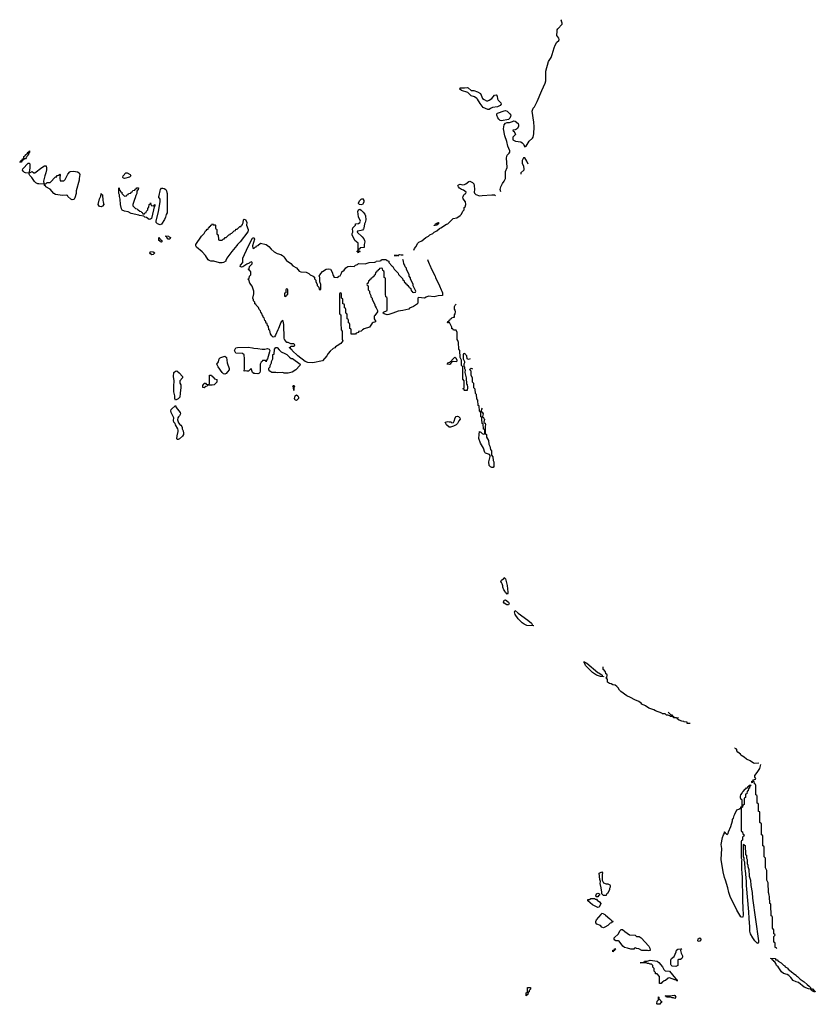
# Model space of a CAD drawing. Header units: inches. Extents: x 2547364 to 2752884, y 552026 to 708734.
# Tile 56 of 85: x 2706148 to 2717710, y 619185 to 633498. Entities that reach past the tile are written whole.
import ezdxf

# ---------------------------------------------------------------- set-up
doc = ezdxf.new("R2010")
doc.units = ezdxf.units.IN
doc.header["$MEASUREMENT"] = 0
for name, color, linetype in [('C7602', 7, 'Continuous'), ('C7603', 7, 'Continuous'), ('C7611', 7, 'Continuous'), ('C7612', 7, 'Continuous'), ('C7613', 7, 'Continuous')]:
    doc.layers.add(name, color=color, linetype=linetype)

msp = doc.modelspace()

# ---------------------------------------------------------------- linework, layer by layer
at = {"layer": 'C7602', "color": 6}
msp.add_line((2708900, 630000), (2708900, 630000), dxfattribs=at)
for points in [[(2709146, 630000), (2709142, 629990), (2709110, 629970), (2709090, 629964), (2709050, 629963), (2708970, 629986), (2708928, 629990), (2708900, 630000)], [(2710000, 628843), (2709994, 628850), (2709989, 628870), (2709988, 629068), (2709976, 629116), (2709970, 629126), (2709950, 629106), (2709932, 629070), (2709911, 629010), (2709898, 628990), (2709866, 628914), (2709850, 628886), (2709830, 628881), (2709810, 628901), (2709793, 628930), (2709782, 628982), (2709768, 628990), (2709762, 629042), (2709750, 629046), (2709742, 629082), (2709730, 629086), (2709722, 629122), (2709710, 629126), (2709702, 629162), (2709690, 629166), (2709686, 629190), (2709670, 629206), (2709668, 629228), (2709650, 629246), (2709648, 629268), (2709630, 629286), (2709616, 629316), (2709586, 629350), (2709582, 629362), (2709566, 629370), (2709566, 629390), (2709548, 629410), (2709547, 629427), (2709538, 629450), (2709549, 629511), (2709549, 629550), (2709543, 629583), (2709529, 629610), (2709526, 629626), (2709490, 629669), (2709478, 629718), (2709468, 629730), (2709482, 629738), (2709486, 629770), (2709506, 629790), (2709506, 629830), (2709502, 629842), (2709490, 629846), (2709482, 629862), (2709468, 629870), (2709482, 629878), (2709489, 629911), (2709526, 629950), (2709526, 629970), (2709516, 629976), (2709494, 629970), (2709482, 629958), (2709450, 629944), (2709392, 629908), (2709370, 629899), (2709350, 629910), (2709356, 629930), (2709389, 629970), (2709393, 629990), (2709392, 630000)], [(2710000, 629523), (2709998, 629522), (2709994, 629510), (2709998, 629478), (2710000, 629477)], [(2710000, 628362), (2709990, 628362), (2709970, 628369), (2709890, 628364), (2709870, 628369), (2709811, 628369), (2709782, 628390), (2709769, 628410), (2709769, 628431), (2709786, 628450), (2709786, 628470), (2709808, 628510), (2709809, 628531), (2709828, 628570), (2709829, 628630), (2709846, 628634), (2709849, 628710), (2709870, 628732), (2709890, 628731), (2709918, 628698), (2709950, 628671), (2710000, 628646)]]:
    msp.add_lwpolyline(points, dxfattribs=at)
for points in [[(2709670, 628710), (2709710, 628710), (2709750, 628719), (2709771, 628710), (2709781, 628690), (2709779, 628670), (2709750, 628566), (2709734, 628550), (2709730, 628526), (2709722, 628542), (2709690, 628546), (2709678, 628542), (2709674, 628530), (2709658, 628522), (2709642, 628490), (2709642, 628390), (2709638, 628370), (2709625, 628355), (2709610, 628350), (2709567, 628353), (2709550, 628357), (2709530, 628370), (2709510, 628426), (2709472, 628390), (2709449, 628390), (2709424, 628396), (2709408, 628390), (2709414, 628426), (2709414, 628570), (2709408, 628628), (2709387, 628647), (2709290, 628649), (2709270, 628690), (2709277, 628710), (2709290, 628726), (2709314, 628734), (2709470, 628738), (2709530, 628730), (2709550, 628724), (2709610, 628720)], [(2709130, 628345), (2709110, 628350), (2709090, 628369), (2709034, 628450), (2709015, 628490), (2709035, 628525), (2709049, 628570), (2709059, 628581), (2709070, 628590), (2709130, 628607), (2709151, 628590), (2709161, 628510), (2709190, 628430), (2709190, 628410), (2709170, 628379), (2709150, 628355)], [(2708410, 627968), (2708402, 627990), (2708401, 628030), (2708390, 628090), (2708387, 628173), (2708394, 628250), (2708384, 628310), (2708390, 628371), (2708410, 628391), (2708430, 628395), (2708464, 628364), (2708512, 628310), (2708512, 628290), (2708473, 628247), (2708473, 628213), (2708492, 628190), (2708491, 628151), (2708478, 628070), (2708482, 628050), (2708474, 628030), (2708474, 628010), (2708450, 627988)], [(2708946, 628186), (2708893, 628187), (2708878, 628182), (2708874, 628170), (2708852, 628168), (2708830, 628149), (2708809, 628150), (2708808, 628170), (2708809, 628191), (2708826, 628194), (2708830, 628214), (2708850, 628214), (2708858, 628198), (2708870, 628194), (2708902, 628198), (2708906, 628210), (2708907, 628333), (2708934, 628330), (2708938, 628318), (2708954, 628310), (2708958, 628298), (2708974, 628290), (2708978, 628278), (2709011, 628270), (2709014, 628230), (2708972, 628190)], [(2708450, 627395), (2708438, 627398), (2708430, 627406), (2708436, 627450), (2708453, 627510), (2708449, 627530), (2708444, 627550), (2708410, 627608), (2708405, 627630), (2708389, 627650), (2708381, 627670), (2708386, 627710), (2708349, 627790), (2708345, 627810), (2708349, 627830), (2708410, 627892), (2708422, 627862), (2708479, 627790), (2708485, 627770), (2708482, 627758), (2708470, 627739), (2708454, 627726), (2708446, 627710), (2708443, 627683), (2708456, 627636), (2708474, 627614), (2708490, 627605), (2708504, 627584), (2708511, 627570), (2708511, 627550), (2708523, 627523), (2708530, 627490), (2708527, 627470), (2708515, 627445), (2708470, 627406)]]:
    msp.add_lwpolyline(points, close=True, dxfattribs=at)
at = {"layer": 'C7603', "color": 6}
msp.add_line((2708900, 630000), (2708900, 630000), dxfattribs=at)
for points in [[(2706150, 631426), (2706148, 631430), (2706166, 631434), (2706170, 631454), (2706182, 631458), (2706190, 631474), (2706202, 631478), (2706208, 631492), (2706209, 631510), (2706223, 631517), (2706229, 631530), (2706262, 631558), (2706270, 631571), (2706287, 631573), (2706287, 631587), (2706292, 631590), (2706290, 631566), (2706282, 631558), (2706271, 631529), (2706252, 631510), (2706242, 631490), (2706230, 631478), (2706222, 631478), (2706210, 631466), (2706198, 631462), (2706194, 631450), (2706178, 631442), (2706170, 631426)], [(2706290, 631274), (2706330, 631292), (2706353, 631273), (2706370, 631272), (2706470, 631352), (2706510, 631374), (2706533, 631373), (2706538, 631338), (2706536, 631316), (2706527, 631270), (2706511, 631230), (2706492, 631152), (2706498, 631118), (2706510, 631114), (2706530, 631114), (2706549, 631131), (2706590, 631134), (2706670, 631212), (2706686, 631214), (2706690, 631232), (2706722, 631238), (2706730, 631254), (2706734, 631250), (2706733, 631193), (2706738, 631158), (2706750, 631154), (2706790, 631154), (2706810, 631174), (2706849, 631251), (2706875, 631285), (2706887, 631293), (2706930, 631297), (2706990, 631287), (2707010, 631271), (2707024, 631250), (2707011, 631189), (2707010, 631166), (2706971, 631010), (2706967, 630973), (2706950, 630908), (2706941, 630890), (2706930, 630884), (2706910, 630882), (2706890, 630888), (2706849, 630930), (2706843, 630943), (2706830, 630949), (2706770, 630942), (2706670, 630955), (2706645, 630970), (2706590, 631033), (2706529, 631070), (2706523, 631083), (2706509, 631090), (2706507, 631107), (2706426, 631110), (2706410, 631112), (2706384, 631125), (2706364, 631144), (2706323, 631203), (2706295, 631235), (2706287, 631253), (2706287, 631267), (2706230, 631272), (2706219, 631279), (2706204, 631290), (2706189, 631310), (2706194, 631330), (2706269, 631411), (2706290, 631412), (2706295, 631395), (2706294, 631346), (2706284, 631284)], [(2707670, 631190), (2707654, 631194), (2707647, 631210), (2707653, 631230), (2707690, 631271), (2707710, 631271), (2707754, 631250), (2707762, 631230), (2707742, 631210)], [(2707330, 630779), (2707310, 630783), (2707290, 630810), (2707310, 630894), (2707329, 630931), (2707330, 630974), (2707338, 630958), (2707351, 630950), (2707354, 630870), (2707362, 630850), (2707364, 630824), (2707371, 630810), (2707350, 630789)], [(2707950, 630674), (2707962, 630678), (2707968, 630692), (2707986, 630694), (2707990, 630714), (2708008, 630732), (2708010, 630754), (2708027, 630773), (2708030, 630814), (2708042, 630818), (2708050, 630834), (2708058, 630798), (2708090, 630794), (2708102, 630798), (2708110, 630814), (2708111, 630790), (2708102, 630778), (2708070, 630630), (2708063, 630610), (2708050, 630597), (2708030, 630595), (2707990, 630624), (2707968, 630630), (2707950, 630642), (2707890, 630650), (2707877, 630657), (2707770, 630683), (2707725, 630705), (2707670, 630715), (2707639, 630730), (2707629, 630750), (2707615, 630810), (2707609, 630890), (2707598, 630930), (2707598, 630950), (2707588, 630972), (2707587, 631053), (2707592, 631050), (2707598, 631018), (2707610, 631014), (2707614, 631006), (2707614, 630994), (2707632, 630990), (2707634, 630970), (2707670, 630934), (2707702, 630938), (2707707, 630953), (2707722, 630958), (2707730, 630974), (2707762, 630978), (2707767, 630993), (2707782, 630998), (2707790, 631014), (2707822, 631018), (2707827, 631033), (2707842, 631038), (2707850, 631054), (2707873, 631053), (2707870, 631026), (2707858, 631022), (2707852, 631008), (2707851, 630970), (2707835, 630945), (2707826, 630910), (2707814, 630886), (2707792, 630810), (2707793, 630793), (2707830, 630754), (2707854, 630750), (2707858, 630738), (2707870, 630734), (2707893, 630713), (2707914, 630710), (2707918, 630698), (2707930, 630694), (2707938, 630678)], [(2708190, 630516), (2708150, 630530), (2708130, 630550), (2708130, 630570), (2708164, 630710), (2708189, 630850), (2708187, 630887), (2708182, 630902), (2708169, 630909), (2708169, 630930), (2708175, 630945), (2708187, 631010), (2708196, 631030), (2708210, 631047), (2708230, 631050), (2708246, 631046), (2708272, 631030), (2708282, 631010), (2708284, 630984), (2708292, 630970), (2708291, 630691), (2708275, 630665), (2708267, 630630), (2708250, 630595), (2708210, 630527)], [(2708330, 630309), (2708306, 630310), (2708286, 630330), (2708282, 630342), (2708270, 630346), (2708270, 630354), (2708311, 630350), (2708320, 630340), (2708338, 630330)], [(2708210, 630266), (2708190, 630268), (2708186, 630286), (2708169, 630289), (2708170, 630331), (2708178, 630318), (2708194, 630310), (2708198, 630298), (2708214, 630290), (2708214, 630270)], [(2708070, 630081), (2708050, 630095), (2708041, 630110), (2708049, 630130), (2708090, 630126), (2708110, 630111), (2708090, 630083)]]:
    msp.add_lwpolyline(points, close=True, dxfattribs=at)
for points in [[(2708900, 630000), (2708889, 630009), (2708849, 630070), (2708802, 630122), (2708716, 630190), (2708709, 630210), (2708710, 630232), (2708790, 630351), (2708829, 630391), (2708850, 630431), (2708862, 630438), (2708870, 630452), (2708886, 630454), (2708890, 630474), (2708902, 630478), (2708910, 630494), (2708922, 630498), (2708926, 630510), (2708942, 630518), (2708950, 630534), (2708958, 630518), (2708990, 630514), (2708994, 630510), (2708994, 630470), (2708998, 630458), (2709010, 630454), (2709013, 630447), (2709014, 630390), (2709018, 630378), (2709032, 630370), (2709038, 630298), (2709050, 630294), (2709090, 630294), (2709108, 630312), (2709126, 630314), (2709130, 630332), (2709150, 630334), (2709186, 630370), (2709206, 630374), (2709210, 630392), (2709230, 630394), (2709266, 630430), (2709286, 630434), (2709290, 630452), (2709310, 630454), (2709346, 630490), (2709366, 630494), (2709369, 630511), (2709386, 630514), (2709386, 630526), (2709395, 630545), (2709398, 630590), (2709410, 630598), (2709430, 630596), (2709450, 630552), (2709446, 630510), (2709468, 630450), (2709470, 630430), (2709464, 630416), (2709350, 630270), (2709311, 630229), (2709304, 630216), (2709231, 630129), (2709158, 630030), (2709146, 630000)], [(2709392, 630000), (2709390, 630031), (2709470, 630202), (2709530, 630322), (2709550, 630331), (2709561, 630310), (2709532, 630210), (2709538, 630178), (2709550, 630174), (2709568, 630192), (2709586, 630194), (2709589, 630211), (2709610, 630214), (2709649, 630251), (2709731, 630230), (2709770, 630201), (2709801, 630161), (2709846, 630126), (2709890, 630101), (2709944, 630084), (2709965, 630070), (2709986, 630050), (2710000, 630030)]]:
    msp.add_lwpolyline(points, dxfattribs=at)
at = {"layer": 'C7611', "color": 6}
msp.add_line((2717150, 619990), (2717148, 620000), dxfattribs=at)
for points in [[(2714770, 619946), (2714766, 619950), (2714769, 619970), (2714788, 619972), (2714790, 619991), (2714812, 619990), (2714798, 619982), (2714790, 619966), (2714778, 619962)], [(2715750, 619835), (2715722, 619838), (2715714, 619830), (2715714, 619750), (2715710, 619748), (2715684, 619736), (2715630, 619738), (2715614, 619754), (2715610, 619766), (2715610, 619830), (2715619, 619850), (2715659, 619881), (2715689, 619950), (2715694, 619970), (2715710, 619986), (2715770, 619992), (2715766, 619986), (2715754, 619986), (2715752, 619968), (2715761, 619930), (2715782, 619890), (2715781, 619870), (2715771, 619849)], [(2715690, 619529), (2715682, 619542), (2715670, 619542), (2715590, 619568), (2715573, 619567), (2715534, 619530), (2715513, 619527), (2715490, 619506), (2715478, 619502), (2715470, 619486), (2715450, 619486), (2715446, 619490), (2715446, 619590), (2715410, 619626), (2715388, 619630), (2715387, 619647), (2715369, 619669), (2715367, 619707), (2715350, 619726), (2715348, 619748), (2715328, 619768), (2715312, 619768), (2715290, 619778), (2715270, 619778), (2715250, 619786), (2715170, 619786), (2715166, 619790), (2715207, 619793), (2715222, 619798), (2715226, 619810), (2715269, 619811), (2715310, 619825), (2715410, 619810), (2715434, 619794), (2715490, 619730), (2715511, 619690), (2715520, 619680), (2715530, 619673), (2715590, 619665), (2715678, 619558), (2715691, 619550), (2715693, 619533), (2715711, 619530)], [(2717695, 619365), (2717678, 619370), (2717676, 619376), (2717649, 619390), (2717647, 619407), (2717610, 619409), (2717550, 619436), (2717464, 619504), (2717430, 619513), (2717390, 619533), (2717356, 619576), (2717325, 619605), (2717299, 619619), (2717250, 619635), (2717217, 619657), (2717170, 619729), (2717144, 619750), (2717136, 619776), (2717122, 619802), (2717110, 619806), (2717102, 619822), (2717090, 619826), (2717082, 619842), (2717066, 619850), (2717066, 619854), (2717130, 619852), (2717134, 619834), (2717154, 619830), (2717172, 619812), (2717212, 619790), (2717250, 619752), (2717265, 619745), (2717271, 619731), (2717310, 619711), (2717318, 619698), (2717384, 619644), (2717391, 619631), (2717430, 619611), (2717438, 619598), (2717452, 619590), (2717490, 619552), (2717550, 619511), (2717591, 619471), (2717622, 619450), (2717642, 619430), (2717642, 619422), (2717652, 619412), (2717671, 619411), (2717698, 619378), (2717710, 619371), (2717710, 619368)], [(2713510, 619306), (2713509, 619350), (2713522, 619358), (2713527, 619373), (2713529, 619431), (2713570, 619431), (2713570, 619406), (2713552, 619388), (2713550, 619366), (2713538, 619362), (2713530, 619326), (2713518, 619322)], [(2715410, 619185), (2715406, 619190), (2715410, 619232), (2715429, 619251), (2715430, 619294), (2715434, 619290), (2715438, 619258), (2715453, 619253), (2715458, 619238), (2715474, 619230), (2715474, 619210), (2715458, 619202), (2715450, 619189)], [(2715670, 619269), (2715650, 619278), (2715630, 619278), (2715608, 619288), (2715549, 619289), (2715542, 619302), (2715526, 619310), (2715630, 619312), (2715657, 619317), (2715670, 619312), (2715682, 619290)]]:
    msp.add_lwpolyline(points, close=True, dxfattribs=at)
for points in [[(2715082, 620000), (2715071, 619989), (2715031, 619989), (2714983, 620000)], [(2715303, 620000), (2715310, 619968), (2715290, 619962), (2715270, 619969), (2715189, 619969), (2715146, 619990), (2715110, 619998), (2715106, 620000)]]:
    msp.add_lwpolyline(points, dxfattribs=at)
at = {"layer": 'C7612', "color": 6}
for points in [[(2712080, 630000), (2712097, 629950), (2712110, 629930), (2712133, 629873), (2712186, 629770), (2712191, 629751), (2712251, 629630), (2712271, 629571), (2712285, 629550), (2712292, 629528), (2712294, 629490), (2712230, 629485), (2712170, 629470), (2712090, 629481), (2712054, 629466), (2712030, 629449), (2711942, 629458), (2711932, 629448), (2711934, 629390), (2711930, 629369), (2711870, 629329), (2711815, 629305), (2711802, 629290), (2711714, 629270), (2711650, 629263), (2711610, 629249), (2711571, 629230), (2711513, 629213), (2711490, 629210), (2711443, 629223), (2711429, 629230), (2711435, 629245), (2711486, 629270), (2711486, 629450), (2711482, 629462), (2711468, 629468), (2711466, 629510), (2711466, 629730), (2711462, 629742), (2711446, 629750), (2711446, 629830), (2711442, 629842), (2711426, 629850), (2711422, 629882), (2711410, 629886), (2711378, 629882), (2711373, 629867), (2711358, 629862), (2711353, 629847), (2711338, 629842), (2711333, 629827), (2711318, 629822), (2711313, 629787), (2711298, 629782), (2711293, 629767), (2711278, 629762), (2711273, 629747), (2711258, 629742), (2711253, 629727), (2711238, 629722), (2711233, 629707), (2711218, 629702), (2711214, 629670), (2711198, 629662), (2711194, 629650), (2711198, 629638), (2711214, 629630), (2711214, 629570), (2711232, 629552), (2711232, 629530), (2711252, 629490), (2711252, 629470), (2711271, 629450), (2711272, 629430), (2711305, 629370), (2711315, 629335), (2711330, 629312), (2711346, 629270), (2711346, 629250), (2711310, 629199), (2711298, 629190), (2711297, 629183), (2711301, 629150), (2711325, 629110), (2711310, 629099), (2711284, 629096), (2711271, 629089), (2711230, 629029), (2711156, 629004), (2711131, 628989), (2711110, 628969), (2711074, 628966), (2711072, 628950), (2711038, 628942), (2711030, 628928), (2710967, 628927), (2710966, 628990), (2710962, 629002), (2710946, 629010), (2710946, 629070), (2710942, 629082), (2710926, 629090), (2710926, 629130), (2710922, 629142), (2710906, 629150), (2710906, 629210), (2710902, 629222), (2710886, 629230), (2710886, 629290), (2710882, 629302), (2710866, 629310), (2710866, 629350), (2710862, 629362), (2710846, 629370), (2710846, 629430), (2710842, 629442), (2710826, 629450), (2710826, 629510), (2710822, 629522), (2710810, 629526), (2710798, 629522), (2710794, 629510), (2710794, 629230), (2710798, 629218), (2710814, 629210), (2710814, 629050), (2710822, 629030), (2710822, 628990), (2710832, 628970), (2710833, 628853), (2710842, 628830), (2710815, 628790), (2710761, 628759), (2710738, 628742), (2710730, 628730), (2710703, 628717), (2710659, 628681), (2710633, 628647), (2710610, 628610), (2710550, 628540), (2710410, 628510), (2710334, 628514), (2710295, 628530), (2710189, 628610), (2710106, 628690), (2710102, 628702), (2710086, 628710), (2710082, 628722), (2710066, 628730), (2710082, 628738), (2710090, 628754), (2710130, 628754), (2710142, 628758), (2710146, 628770), (2710130, 628786), (2710090, 628786), (2710050, 628808), (2710030, 628808), (2710000, 628843)], [(2710023, 630000), (2710090, 629955), (2710118, 629918), (2710170, 629890), (2710210, 629841), (2710232, 629832), (2710311, 629830), (2710351, 629810), (2710370, 629791), (2710414, 629770), (2710430, 629754), (2710434, 629730), (2710450, 629714), (2710452, 629690), (2710472, 629652), (2710473, 629633), (2710494, 629610), (2710498, 629578), (2710510, 629574), (2710522, 629578), (2710526, 629590), (2710526, 629650), (2710509, 629689), (2710508, 629750), (2710498, 629770), (2710524, 629810), (2710550, 629836), (2710602, 629870), (2710630, 629879), (2710665, 629870), (2710691, 629830), (2710702, 629782), (2710714, 629766), (2710714, 629754), (2710769, 629751), (2710788, 629770), (2710803, 629777), (2710826, 629814), (2710830, 629831), (2710862, 629858), (2710888, 629890), (2710918, 629910), (2710950, 629917), (2711008, 629912), (2711028, 629930), (2711059, 629941), (2711070, 629952), (2711170, 629951), (2711229, 629971), (2711307, 629973), (2711322, 629978), (2711326, 629990), (2711387, 629993), (2711402, 629998), (2711403, 630000)], [(2711484, 630000), (2711511, 629990), (2711511, 629971), (2711558, 629918), (2711570, 629911), (2711591, 629871), (2711650, 629812), (2711652, 629792), (2711710, 629734), (2711714, 629714), (2711732, 629710), (2711738, 629678), (2711750, 629674), (2711758, 629658), (2711770, 629654), (2711778, 629638), (2711790, 629634), (2711798, 629618), (2711814, 629610), (2711818, 629598), (2711834, 629590), (2711838, 629558), (2711853, 629553), (2711858, 629538), (2711870, 629534), (2711902, 629538), (2711906, 629550), (2711868, 629628), (2711867, 629647), (2711828, 629730), (2711827, 629747), (2711808, 629770), (2711807, 629787), (2711768, 629870), (2711767, 629887), (2711750, 629906), (2711746, 629930), (2711728, 629950), (2711726, 629990), (2711722, 630000)], [(2710000, 629477), (2710010, 629474), (2710022, 629478), (2710027, 629493), (2710046, 629510), (2710046, 629570), (2710042, 629582), (2710030, 629586), (2710018, 629582), (2710014, 629570), (2710014, 629530), (2710000, 629523)], [(2712692, 628568), (2712670, 628558), (2712650, 628566), (2712646, 628610), (2712626, 628630), (2712622, 628642), (2712610, 628646), (2712598, 628642), (2712593, 628627), (2712592, 628570), (2712612, 628530), (2712611, 628510), (2712602, 628490), (2712602, 628462), (2712610, 628454), (2712612, 628430), (2712622, 628410), (2712618, 628370), (2712638, 628290), (2712642, 628202), (2712650, 628194), (2712658, 628150), (2712650, 628106), (2712611, 628109), (2712607, 628113), (2712607, 628127), (2712589, 628131), (2712590, 628134), (2712602, 628138), (2712606, 628150), (2712606, 628250), (2712589, 628271), (2712586, 628450), (2712569, 628469), (2712567, 628547), (2712549, 628590), (2712546, 628690), (2712529, 628710), (2712527, 628807), (2712516, 628836), (2712506, 628850), (2712506, 628950), (2712490, 628986), (2712450, 628986), (2712442, 629002), (2712430, 629006), (2712429, 629030), (2712395, 629095), (2712382, 629098), (2712374, 629090), (2712366, 629090), (2712368, 629110), (2712383, 629117), (2712389, 629130), (2712402, 629138), (2712410, 629150), (2712424, 629156), (2712430, 629165), (2712453, 629173), (2712467, 629173), (2712469, 629209), (2712477, 629223), (2712481, 629250), (2712477, 629277), (2712469, 629291), (2712468, 629328), (2712478, 629350), (2712490, 629362)], [(2710000, 628646), (2710031, 628630), (2710071, 628591), (2710095, 628575), (2710111, 628571), (2710225, 628490), (2710219, 628470), (2710161, 628410), (2710110, 628373), (2710090, 628369), (2710050, 628362), (2710000, 628362)], [(2712871, 627850), (2712861, 627839), (2712854, 627810), (2712858, 627798), (2712870, 627794), (2712882, 627770), (2712874, 627730), (2712878, 627718), (2712890, 627714), (2712895, 627695), (2712902, 627690), (2712894, 627650), (2712898, 627638), (2712910, 627634), (2712918, 627610), (2712911, 627590), (2712913, 627493), (2712918, 627478), (2712934, 627470), (2712932, 627430), (2712960, 627380), (2712967, 627330), (2712981, 627301), (2712991, 627251), (2713003, 627230), (2713002, 627170), (2713022, 627142), (2713031, 627090), (2713039, 627070), (2713038, 627002), (2713031, 626989), (2713010, 626990), (2712990, 626998), (2712970, 627019), (2712965, 627070), (2712987, 627150), (2712985, 627165), (2712976, 627176), (2712915, 627195), (2712906, 627206), (2712888, 627268), (2712843, 627343), (2712822, 627410), (2712823, 627470), (2712829, 627510), (2712850, 627502), (2712870, 627482), (2712890, 627474), (2712902, 627478), (2712906, 627490), (2712906, 627530), (2712902, 627542), (2712890, 627546), (2712882, 627622), (2712869, 627630), (2712862, 627690), (2712866, 627710), (2712862, 627722), (2712850, 627726), (2712848, 627788), (2712842, 627802), (2712830, 627806), (2712826, 627886), (2712809, 627890), (2712807, 627967), (2712790, 627986), (2712788, 628048), (2712770, 628066), (2712768, 628128), (2712750, 628146), (2712748, 628210), (2712729, 628230), (2712728, 628288), (2712709, 628330), (2712707, 628387), (2712689, 628410), (2712696, 628424), (2712710, 628434), (2712730, 628421)], [(2715893, 623267), (2715850, 623269), (2715848, 623288), (2715806, 623290), (2715798, 623298), (2715770, 623302), (2715730, 623315), (2715706, 623330), (2715702, 623342), (2715688, 623348), (2715649, 623350), (2715647, 623367), (2715606, 623370), (2715598, 623378), (2715569, 623389), (2715548, 623390), (2715526, 623406), (2715489, 623410), (2715479, 623419), (2715390, 623450), (2715365, 623465), (2715290, 623490), (2715243, 623523), (2715190, 623550), (2715181, 623561), (2715145, 623585), (2715089, 623610), (2715026, 623646), (2714970, 623670), (2714883, 623730), (2714864, 623750), (2714847, 623787), (2714827, 623807), (2714803, 623823), (2714766, 623830), (2714743, 623843), (2714718, 623850), (2714690, 623869), (2714688, 623908), (2714682, 623922), (2714666, 623930), (2714682, 623938), (2714686, 623970), (2714682, 623982), (2714668, 623988), (2714662, 624022), (2714650, 624026), (2714642, 624042), (2714628, 624050), (2714627, 624093)], [(2715572, 623430), (2715612, 623392), (2715631, 623391), (2715634, 623374), (2715654, 623370), (2715658, 623358), (2715691, 623351), (2715724, 623356)], [(2716891, 622689), (2716830, 622685), (2716810, 622690), (2716763, 622723), (2716710, 622750), (2716677, 622777), (2716630, 622808), (2716621, 622821), (2716584, 622850), (2716569, 622870), (2716568, 622888), (2716558, 622898), (2716550, 622898), (2716542, 622910), (2716546, 622914)], [(2717148, 620000), (2717147, 620007), (2717128, 620010), (2717126, 620070), (2717122, 620082), (2717108, 620090), (2717108, 620170), (2717126, 620190), (2717122, 620202), (2717106, 620210), (2717106, 620270), (2717088, 620290), (2717086, 620450), (2717082, 620462), (2717068, 620470), (2717066, 620630), (2717062, 620642), (2717048, 620650), (2717046, 620750), (2717038, 620770), (2717036, 620796), (2717028, 620810), (2717026, 620950), (2717008, 620990), (2717006, 621130), (2716988, 621170), (2716986, 621310), (2716968, 621330), (2716966, 621470), (2716962, 621482), (2716946, 621490), (2716946, 621630), (2716942, 621642), (2716926, 621650), (2716926, 621810), (2716906, 621830), (2716906, 621970), (2716902, 621982), (2716886, 621990), (2716886, 622090), (2716882, 622102), (2716866, 622110), (2716866, 622210), (2716862, 622222), (2716846, 622230), (2716846, 622370), (2716842, 622382), (2716826, 622390), (2716822, 622422), (2716810, 622426), (2716798, 622422), (2716793, 622407), (2716786, 622410), (2716789, 622430), (2716806, 622434), (2716808, 622450), (2716842, 622458), (2716846, 622470), (2716830, 622486), (2716829, 622510), (2716865, 622555), (2716904, 622615), (2716918, 622670)], [(2714983, 620000), (2714938, 620010), (2714913, 620030), (2714861, 620101), (2714850, 620109), (2714810, 620109), (2714798, 620118), (2714789, 620130), (2714789, 620150), (2714849, 620210), (2714870, 620251), (2714890, 620271), (2714910, 620275), (2714942, 620242), (2715010, 620194), (2715090, 620191), (2715110, 620171), (2715150, 620170), (2715178, 620150), (2715290, 620030), (2715301, 620010), (2715303, 620000)], [(2715106, 620000), (2715090, 620008), (2715082, 620000)]]:
    msp.add_lwpolyline(points, dxfattribs=at)
for points in [[(2712494, 628526), (2712450, 628529), (2712435, 628525), (2712414, 628506), (2712405, 628490), (2712390, 628485), (2712358, 628490), (2712369, 628510), (2712400, 628520), (2712410, 628531), (2712425, 628535), (2712429, 628550), (2712445, 628570), (2712470, 628591), (2712485, 628585), (2712502, 628550)], [(2710130, 628106), (2710129, 628150), (2710118, 628170), (2710120, 628180), (2710130, 628182), (2710142, 628170), (2710132, 628148)], [(2710170, 627963), (2710150, 627969), (2710142, 627990), (2710149, 628031), (2710170, 628046), (2710190, 628031), (2710202, 628010), (2710199, 627990)], [(2712390, 627574), (2712350, 627609), (2712329, 627650), (2712370, 627658), (2712391, 627651), (2712411, 627651), (2712430, 627638), (2712450, 627642), (2712460, 627660), (2712475, 627710), (2712490, 627730), (2712510, 627735), (2712525, 627730), (2712543, 627710), (2712551, 627689), (2712530, 627669), (2712510, 627629), (2712490, 627609), (2712450, 627589), (2712410, 627576)], [(2713230, 625149), (2713223, 625163), (2713210, 625169), (2713205, 625185), (2713186, 625210), (2713170, 625248), (2713169, 625270), (2713159, 625299), (2713150, 625318), (2713138, 625330), (2713148, 625350), (2713183, 625377), (2713190, 625392), (2713210, 625372), (2713230, 625274), (2713242, 625178), (2713240, 625160)], [(2713250, 624990), (2713229, 624990), (2713190, 625016), (2713181, 625030), (2713190, 625061), (2713210, 625066), (2713251, 625030), (2713263, 625010)], [(2713610, 624689), (2713518, 624690), (2713477, 624710), (2713449, 624730), (2713390, 624790), (2713350, 624850), (2713339, 624890), (2713349, 624910), (2713391, 624871), (2713531, 624771), (2713584, 624724), (2713598, 624698), (2713614, 624690)], [(2714353, 624153), (2714363, 624157), (2714390, 624143), (2714550, 624011), (2714565, 624005), (2714611, 623971), (2714614, 623954), (2714634, 623950), (2714630, 623948), (2714590, 623950), (2714530, 623968), (2714470, 624008), (2714369, 624110), (2714359, 624139), (2714350, 624150), (2714350, 624170)], [(2716650, 620448), (2716630, 620459), (2716570, 620553), (2716474, 620750), (2716452, 620810), (2716438, 620878), (2716406, 620990), (2716390, 621030), (2716370, 621110), (2716344, 621290), (2716350, 621450), (2716342, 621510), (2716363, 621610), (2716375, 621650), (2716389, 621671), (2716389, 621690), (2716394, 621690), (2716398, 621678), (2716414, 621670), (2716418, 621658), (2716430, 621654), (2716446, 621670), (2716448, 621690), (2716484, 621770), (2716509, 621850), (2716509, 621870), (2716521, 621890), (2716529, 621930), (2716539, 621950), (2716570, 622011), (2716598, 622022), (2716614, 622034), (2716626, 622034), (2716630, 622054), (2716642, 622058), (2716647, 622073), (2716649, 622149), (2716642, 622162), (2716630, 622169), (2716621, 622190), (2716621, 622210), (2716629, 622230), (2716647, 622253), (2716650, 622271), (2716662, 622278), (2716690, 622311), (2716702, 622318), (2716710, 622332), (2716726, 622334), (2716728, 622350), (2716747, 622353), (2716750, 622371), (2716770, 622374), (2716773, 622367), (2716758, 622362), (2716753, 622327), (2716738, 622322), (2716733, 622287), (2716718, 622282), (2716713, 622247), (2716698, 622242), (2716694, 622230), (2716694, 622190), (2716678, 622182), (2716674, 622170), (2716674, 622090), (2716658, 622082), (2716654, 622050), (2716638, 622042), (2716634, 622030), (2716634, 621710), (2716638, 621698), (2716654, 621690), (2716658, 621658), (2716674, 621650), (2716673, 621627), (2716658, 621622), (2716654, 621610), (2716654, 621570), (2716638, 621562), (2716634, 621550), (2716634, 621310), (2716642, 621290), (2716638, 621270), (2716638, 621170), (2716641, 621070), (2716646, 621050), (2716651, 620690), (2716659, 620590), (2716661, 620479), (2716659, 620461)], [(2716870, 620069), (2716830, 620107), (2716801, 620150), (2716770, 620210), (2716761, 620250), (2716761, 620310), (2716749, 620431), (2716745, 620530), (2716709, 620910), (2716709, 620970), (2716694, 621130), (2716689, 621150), (2716688, 621250), (2716678, 621270), (2716676, 621316), (2716666, 621330), (2716666, 621510), (2716670, 621514), (2716678, 621498), (2716690, 621494), (2716693, 621487), (2716694, 621370), (2716698, 621358), (2716711, 621351), (2716712, 621310), (2716722, 621290), (2716722, 621230), (2716731, 621210), (2716731, 621190), (2716744, 621144), (2716751, 621050), (2716766, 620990), (2716771, 620910), (2716791, 620810), (2716797, 620730), (2716885, 620110), (2716886, 620090)], [(2714670, 620936), (2714697, 620937), (2714723, 620923), (2714731, 620911), (2714731, 620890), (2714721, 620870), (2714721, 620850), (2714690, 620798), (2714676, 620784), (2714670, 620769), (2714630, 620766), (2714606, 620790), (2714607, 620813), (2714598, 620878), (2714582, 620942), (2714589, 620970), (2714580, 621000), (2714569, 621090), (2714610, 621111), (2714616, 621096), (2714611, 621070), (2714611, 620991), (2714631, 620951)], [(2714527, 620747), (2714522, 620762), (2714529, 620790), (2714550, 620802), (2714574, 620790), (2714572, 620770), (2714558, 620762), (2714550, 620748)], [(2714510, 620714), (2714530, 620714), (2714540, 620700), (2714574, 620674), (2714591, 620651), (2714570, 620598), (2714550, 620594), (2714470, 620629), (2714406, 620690), (2714406, 620710), (2714430, 620711), (2714450, 620722), (2714470, 620725), (2714502, 620722)], [(2714630, 620298), (2714610, 620308), (2714589, 620329), (2714535, 620350), (2714519, 620370), (2714521, 620390), (2714530, 620411), (2714598, 620490), (2714608, 620512), (2714630, 620505), (2714636, 620496), (2714650, 620491), (2714659, 620479), (2714722, 620430), (2714742, 620410), (2714752, 620392), (2714771, 620390), (2714758, 620382), (2714754, 620370), (2714730, 620366), (2714694, 620330), (2714650, 620308)], [(2716010, 620098), (2716002, 620110), (2716010, 620138), (2716030, 620151), (2716051, 620130), (2716030, 620104)]]:
    msp.add_lwpolyline(points, close=True, dxfattribs=at)
at = {"layer": 'C7613', "color": 6}
for points in [[(2713138, 630998), (2713129, 631030), (2713141, 631070), (2713162, 631118), (2713190, 631151), (2713207, 631190), (2713210, 631290), (2713230, 631350), (2713223, 631490), (2713226, 631510), (2713232, 631530), (2713262, 631558), (2713269, 631571), (2713269, 631590), (2713240, 631660), (2713226, 631726), (2713196, 631810), (2713181, 631910), (2713189, 631970), (2713210, 631992), (2713230, 632002), (2713265, 632005), (2713310, 632016), (2713330, 632026), (2713350, 632024), (2713390, 631990), (2713397, 631970), (2713396, 631950), (2713383, 631917), (2713370, 631905), (2713350, 631897), (2713314, 631890), (2713318, 631878), (2713332, 631872), (2713351, 631830), (2713312, 631790), (2713312, 631750), (2713351, 631731), (2713430, 631721), (2713450, 631710), (2713468, 631690), (2713473, 631673), (2713490, 631651), (2713510, 631661), (2713550, 631734), (2713602, 631778), (2713609, 631790), (2713622, 631838), (2713623, 631943), (2713620, 632010), (2713596, 632170), (2713609, 632210), (2713630, 632230), (2713670, 632310), (2713734, 632470), (2713785, 632575), (2713796, 632610), (2713794, 632750), (2713832, 632890), (2713870, 632950), (2713888, 632990), (2713914, 633090), (2713930, 633126), (2713954, 633170), (2713985, 633195), (2713989, 633210), (2713984, 633230), (2713953, 633270), (2713958, 633330), (2713961, 633350), (2713970, 633366), (2714029, 633431), (2714029, 633450), (2714018, 633490), (2714022, 633498)], [(2713536, 631396), (2713520, 631440), (2713490, 631489), (2713470, 631489), (2713451, 631450), (2713451, 631411), (2713471, 631370), (2713476, 631324), (2713472, 631310), (2713432, 631270), (2713433, 631253)], [(2711874, 630150), (2711886, 630174), (2711905, 630195), (2711932, 630248), (2711950, 630263), (2711994, 630285), (2712049, 630331), (2712088, 630350), (2712109, 630371), (2712150, 630391), (2712169, 630411), (2712208, 630430), (2712250, 630465), (2712270, 630471), (2712350, 630525), (2712370, 630531), (2712446, 630610), (2712499, 630620), (2712550, 630650), (2712570, 630670), (2712590, 630714), (2712607, 630733), (2712609, 630769), (2712622, 630778), (2712629, 630810), (2712626, 630850), (2712594, 630894), (2712589, 630909), (2712593, 630930), (2712601, 630950), (2712610, 630961), (2712629, 630971), (2712638, 630990), (2712598, 631018), (2712570, 631030), (2712539, 631050), (2712524, 631070), (2712515, 631090), (2712523, 631097), (2712550, 631105), (2712590, 631099), (2712610, 631103), (2712630, 631111), (2712673, 631147), (2712690, 631151), (2712730, 631131), (2712748, 631110), (2712754, 631090), (2712758, 631030), (2712751, 630990), (2712756, 630975), (2712776, 630956), (2712830, 630937), (2712870, 630945), (2713010, 630952), (2713050, 630951), (2713061, 630941)], [(2711659, 630060), (2711631, 630069), (2711588, 630070), (2711628, 630072), (2711670, 630083), (2711690, 630078), (2711720, 630080)], [(2710000, 630030), (2710021, 630001), (2710023, 630000)], [(2711403, 630000), (2711406, 630010), (2711469, 630011), (2711481, 630001), (2711484, 630000)], [(2711722, 630000), (2711718, 630010)], [(2712076, 630010), (2712080, 630000)]]:
    msp.add_lwpolyline(points, dxfattribs=at)
for points in [[(2712708, 632468), (2712750, 632468), (2712803, 632450), (2712843, 632423), (2712873, 632353), (2712896, 632336), (2712930, 632320), (2712950, 632319), (2712970, 632327), (2713007, 632353), (2713050, 632401), (2713070, 632406), (2713087, 632387), (2713091, 632350), (2713102, 632330), (2713139, 632290), (2713147, 632270), (2713129, 632249), (2713090, 632233), (2713019, 632221), (2712990, 632205), (2712970, 632193), (2712950, 632192), (2712883, 632223), (2712838, 632278), (2712802, 632342), (2712793, 632353), (2712757, 632377), (2712710, 632390), (2712662, 632442), (2712568, 632470), (2712546, 632490), (2712548, 632510), (2712610, 632507), (2712650, 632511), (2712667, 632507)], [(2713150, 632029), (2713130, 632033), (2713109, 632050), (2713096, 632070), (2713084, 632110), (2713083, 632130), (2713090, 632139), (2713190, 632175), (2713210, 632177), (2713230, 632170), (2713271, 632130), (2713283, 632110), (2713281, 632090), (2713271, 632069), (2713250, 632048)], [(2711110, 630809), (2711086, 630810), (2711070, 630826), (2711070, 630834), (2711089, 630870), (2711110, 630891), (2711130, 630901), (2711150, 630872), (2711150, 630848), (2711130, 630814)], [(2711070, 630109), (2711062, 630122), (2711049, 630130), (2711062, 630138), (2711067, 630153), (2711069, 630249), (2711019, 630290), (2710981, 630370), (2710979, 630390), (2710989, 630411), (2710989, 630430), (2710983, 630450), (2710990, 630471), (2711028, 630510), (2711026, 630530), (2711070, 630538), (2711089, 630551), (2711102, 630570), (2711072, 630632), (2711064, 630710), (2711070, 630734), (2711090, 630742), (2711111, 630730), (2711118, 630718), (2711141, 630701), (2711163, 630670), (2711171, 630649), (2711176, 630590), (2711170, 630550), (2711161, 630530), (2711150, 630470), (2711144, 630456), (2711130, 630441), (2711110, 630433), (2711058, 630422), (2711054, 630410), (2711124, 630344), (2711150, 630311), (2711161, 630290), (2711163, 630270), (2711152, 630232), (2711153, 630187), (2711098, 630182), (2711093, 630167), (2711078, 630162), (2711074, 630150), (2711078, 630138), (2711094, 630130), (2711074, 630126)], [(2712170, 630506), (2712169, 630509), (2712188, 630512), (2712189, 630530), (2712205, 630535), (2712210, 630542), (2712218, 630542), (2712226, 630550), (2712234, 630550), (2712232, 630530), (2712210, 630509)]]:
    msp.add_lwpolyline(points, close=True, dxfattribs=at)

doc.saveas('drawing.dxf')
